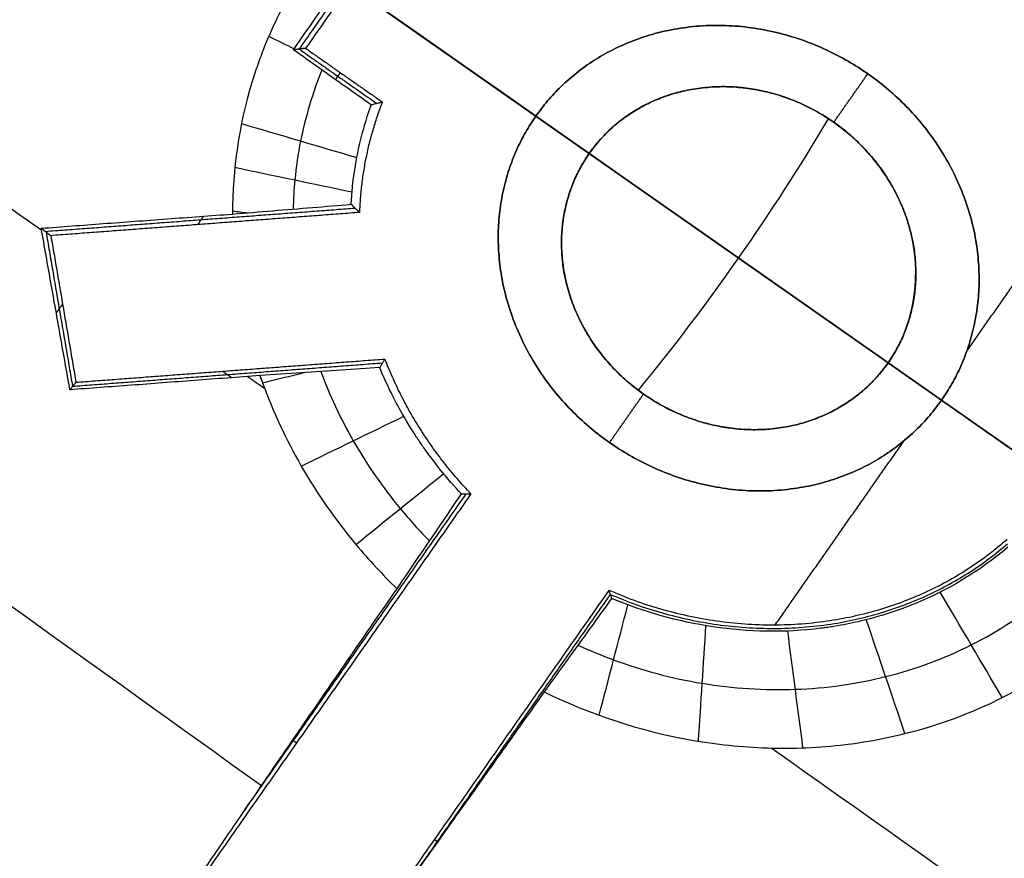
# Model space of a CAD drawing. Header units: millimetres. Extents: x -1437 to 1444, y -1373 to 1332.
# Tile 137 of 256: x -557.54 to -551.38, y -220.73 to -215.48. Entities that reach past the tile are written whole.
import ezdxf

# ---------------------------------------------------------------- set-up
doc = ezdxf.new("R2010")
doc.units = ezdxf.units.MM
doc.layers.add('Default', color=7, linetype='Continuous', true_color=0x000000)

msp = doc.modelspace()

# ---------------------------------------------------------------- linework, layer by layer
at = {"layer": 'Default'}
msp.add_line((-1350.1843, 341.1899, -191.3856), (-367.2019, -347.1018, -191.3856), dxfattribs=at)
for points, knots in [([(-571.1255, 407.7332, -394.5116), (-554.7054, 396.2357, -394.5116), (-538.7639, 384.2229, -393.8327), (-507.8463, 359.1556, -391.1288), (-492.8701, 346.1011, -389.1036), (-478.1619, 332.2967, -386.3813), (-477.9397, 332.0879, -386.34), (-477.4917, 331.6664, -386.2563), (-476.8201, 331.0339, -386.1304), (-475.2562, 329.556, -385.8334), (-472.1408, 326.5916, -385.2268), (-469.4921, 324.036, -384.6851), (-464.2234, 318.9054, -383.5728), (-460.7494, 315.4588, -382.793), (-450.4435, 305.0394, -380.3394), (-443.7276, 297.987, -378.5518), (-424.0515, 276.5013, -372.7455), (-411.5623, 261.7398, -368.2823), (-399.6333, 246.387, -363.2322), (-399.5441, 246.2721, -363.1944), (-399.3625, 246.0382, -363.1174), (-399.0904, 245.6872, -363.0017), (-398.4562, 244.8676, -362.7311), (-397.1914, 243.2266, -362.1874), (-394.6761, 239.9364, -361.0894), (-392.5447, 237.1022, -360.1304), (-388.3148, 231.415, -358.1888), (-385.5388, 227.5983, -356.863), (-377.3436, 216.0708, -352.7941), (-372.0573, 208.2826, -349.9592), (-366.912, 200.3244, -346.987), (-366.8684, 200.2569, -346.9618), (-366.7849, 200.1278, -346.9135), (-366.6598, 199.9341, -346.8411), (-366.3682, 199.4819, -346.6721), (-365.7863, 198.5775, -346.3335), (-364.6273, 196.7675, -345.6542), (-362.3292, 193.1433, -344.2876), (-360.3934, 190.0297, -343.1026), (-356.5676, 183.7923, -340.7147), (-354.0778, 179.6209, -339.0991), (-346.7922, 167.0647, -334.1844), (-342.1802, 158.6383, -330.8174), (-337.783, 150.0843, -327.3431), (-337.7463, 150.0128, -327.3141), (-337.6755, 149.8751, -327.2581), (-337.5694, 149.6684, -327.1742), (-337.3221, 149.1858, -326.978), (-336.8285, 148.2197, -326.585), (-335.8453, 146.2834, -325.7963), (-333.8946, 142.3944, -324.2078), (-332.2499, 139.0328, -322.8276), (-328.9973, 132.2717, -320.0432), (-326.348, 126.5742, -317.6827), (-323.5194, 120.2179, -315.0349), (-322.755, 118.477, -314.3086), (-322.2469, 117.3148, -313.8235), (-321.9976, 116.7418, -313.5843), (-320.7523, 113.8671, -312.3833), (-319.7753, 111.5702, -311.422), (-316.9027, 104.6881, -308.5368), (-314.1465, 97.8232, -305.649), (-311.1353, 89.8431, -302.2786), (-309.8887, 86.4291, -300.8342), (-309.3754, 85.0075, -300.2324), (-309.2715, 84.7188, -300.1102), (-309.0753, 84.1725, -299.8788), (-308.7818, 83.3527, -299.5317), (-308.4903, 82.5319, -299.184), (-306.7493, 77.6027, -297.0954), (-305.2596, 73.1912, -295.2231), (-300.9658, 59.8647, -289.5647), (-298.3369, 50.8572, -285.7371), (-295.9082, 41.5785, -281.8122), (-295.8724, 41.4415, -281.7542), (-295.7994, 41.1618, -281.6359), (-295.6902, 40.7422, -281.4585), (-295.4367, 39.7635, -281.0447), (-294.9352, 37.8067, -280.2176), (-293.9543, 33.8958, -278.5662), (-293.1514, 30.5483, -277.1553), (-291.5962, 23.8594, -274.3404), (-289.6574, 14.9574, -270.605), (-287.7798, 4.9793, -266.4489), (-286.7484, -1.1044, -263.929), (-286.4766, -2.7624, -263.2435), (-286.3423, -3.5913, -262.901), (-286.2982, -3.8653, -262.7877), (-286.2085, -4.4253, -262.5565), (-285.807, -6.9462, -261.5158), (-285.4256, -9.4754, -260.4746), (-284.4561, -16.2404, -257.6978), (-283.8731, -20.7774, -255.8464), (-283.0943, -27.624, -253.073), (-282.8506, -29.913, -252.1492), (-282.509, -33.357, -250.7649), (-282.3988, -34.5111, -250.302), (-282.1884, -36.7992, -249.3861), (-282.0874, -37.942, -248.9296), (-281.2163, -48.2156, -244.835), (-280.7112, -57.265, -241.292), (-280.4718, -66.2997, -237.8274), (-280.4701, -66.3644, -237.8026), (-280.4666, -66.4992, -237.7509), (-280.4614, -66.7014, -237.6735), (-280.4495, -67.1731, -237.4927), (-280.4271, -68.1165, -237.1317), (-280.3874, -70.0033, -236.4109), (-280.3286, -73.7769, -234.9748), (-280.3134, -77.0113, -233.7538), (-280.3302, -83.4802, -231.3255), (-280.4041, -87.7927, -229.725), (-280.814, -100.7298, -224.9845), (-281.338, -109.354, -221.9053), (-282.1184, -118.0445, -218.9004), (-282.1239, -118.1062, -218.879), (-282.1356, -118.2353, -218.8344), (-282.1531, -118.429, -218.7675), (-282.1942, -118.8808, -218.6115), (-282.2777, -119.7842, -218.3), (-282.4493, -121.5901, -217.6793), (-282.8109, -125.1982, -216.4465), (-283.1525, -128.2844, -215.4049), (-283.8779, -134.4483, -213.3425), (-284.4176, -138.5461, -211.9952), (-286.2049, -150.8043, -208.0401), (-287.6206, -158.9296, -205.5199), (-289.2837, -167.1312, -203.0861), (-289.3087, -167.254, -203.0497), (-289.3594, -167.5029, -202.976), (-289.4356, -167.8763, -202.8654), (-289.6145, -168.7473, -202.608), (-289.9767, -170.4886, -202.0957), (-290.7188, -173.968, -201.0807), (-291.3851, -176.9449, -200.2276), (-292.7578, -182.8913, -198.5441), (-293.7265, -186.8457, -197.4521), (-296.7922, -198.6779, -194.2701), (-299.0488, -206.5247, -192.2741), (-306.4493, -229.9298, -186.6846), (-312.224, -245.3531, -183.49), (-319.2259, -261.51, -180.7283), (-319.6432, -262.4646, -180.5673), (-320.4811, -264.3651, -180.2512), (-321.7467, -267.2113, -179.7845), (-324.7608, -273.8205, -178.7472), (-327.4485, -279.4298, -177.9472), (-332.9612, -290.5722, -176.4671), (-336.8195, -297.8989, -175.6402), (-348.9323, -319.5571, -173.6484), (-357.7248, -333.5672, -172.9722), (-367.2019, -347.1018, -172.9722)], [-580.887092, -580.887092, -580.887092, -580.887092, -544.581648, -544.581648, -508.276205, -508.276205, -507.708933, -507.708933, -507.14166, -506.007115, -503.738025, -499.199844, -499.199844, -490.123484, -490.123484, -471.970762, -471.970762, -435.665319, -435.665319, -435.381682, -435.381682, -435.098046, -434.530774, -433.396229, -431.127138, -426.588958, -426.588958, -417.512597, -417.512597, -399.359876, -399.359876, -399.218057, -399.218057, -399.076239, -398.792603, -398.22533, -397.090785, -394.821695, -390.283515, -390.283515, -381.207154, -381.207154, -363.054432, -363.054432, -362.912614, -362.912614, -362.770796, -362.48716, -361.919887, -360.785342, -358.516252, -353.978071, -353.978071, -344.901711, -342.63262, -341.498075, -341.498075, -340.36353, -340.36353, -335.82535, -335.82535, -326.748989, -322.210809, -319.941718, -319.941718, -319.374446, -319.374446, -318.807173, -317.672628, -317.672628, -308.596267, -308.596267, -290.443546, -290.443546, -290.15991, -290.15991, -289.876273, -289.309001, -288.174456, -285.905365, -281.367185, -281.367185, -272.290824, -263.214463, -260.945373, -259.810828, -259.810828, -259.243556, -259.243556, -258.676283, -254.138103, -254.138103, -245.061742, -245.061742, -240.523561, -240.523561, -238.254471, -238.254471, -235.985381, -235.985381, -217.832659, -217.832659, -217.690841, -217.690841, -217.549023, -217.265387, -216.698114, -215.563569, -213.294479, -208.756299, -208.756299, -199.679938, -199.679938, -181.527216, -181.527216, -181.385398, -181.385398, -181.24358, -180.959944, -180.392671, -179.258126, -176.989036, -172.450855, -172.450855, -163.374495, -163.374495, -145.221773, -145.221773, -144.938137, -144.938137, -144.6545, -144.087228, -142.952683, -140.683593, -136.145412, -136.145412, -127.069051, -127.069051, -108.91633, -108.91633, -72.610886, -72.610886, -70.341796, -70.341796, -68.072706, -63.534526, -54.458165, -54.458165, -36.305443, -36.305443, 0, 0, 0, 0]), ([(-571.8896, 406.6419, -393.9577), (-538.1158, 382.9933, -393.9577), (-506.5022, 357.2552, -391.064), (-477.1297, 329.4705, -385.4815), (-477.0698, 329.4138, -385.4701), (-476.9526, 329.3028, -385.4478), (-476.7768, 329.1364, -385.4143), (-476.3669, 328.748, -385.3359), (-475.5481, 327.9706, -385.1782), (-473.9146, 326.4142, -384.8593), (-470.6634, 323.2938, -384.208), (-464.2248, 317.0235, -382.8514), (-458.8156, 311.5986, -381.5972), (-448.1441, 300.682, -378.9705), (-441.2254, 293.3153, -377.0619), (-421.0601, 270.9504, -370.8915), (-408.4045, 255.688, -366.1857), (-396.4985, 240.0175, -360.9407), (-396.4492, 239.9526, -360.9189), (-396.3536, 239.8267, -360.8768), (-396.2103, 239.6379, -360.8135), (-395.8761, 239.1971, -360.6657), (-395.2091, 238.3153, -360.3695), (-393.8799, 236.5504, -359.7744), (-391.241, 233.0153, -358.5739), (-389.0125, 229.9762, -357.5275), (-384.6002, 223.886, -355.4118), (-381.7181, 219.8098, -353.9712), (-373.2504, 207.5335, -349.5635), (-367.8432, 199.2853, -346.5109), (-352.3353, 174.3487, -337.0496), (-342.945, 157.466, -330.3329), (-334.447, 140.198, -323.2723), (-334.3792, 140.0601, -323.2159), (-334.2457, 139.7883, -323.1047), (-334.0457, 139.3806, -322.9379), (-333.5802, 138.4289, -322.5483), (-332.6545, 136.5247, -321.7678), (-330.8242, 132.7125, -320.2015), (-329.2914, 129.4384, -318.8504), (-326.2741, 122.8817, -316.1375), (-324.3267, 118.4993, -314.3147), (-318.6782, 105.3182, -308.8106), (-315.1705, 96.4859, -305.0937), (-305.4238, 69.8565, -293.8506), (-299.9621, 51.9273, -286.2336), (-295.5, 33.6787, -278.5529), (-295.4666, 33.542, -278.4954), (-295.3988, 33.2638, -278.3783), (-295.2973, 32.8464, -278.2027), (-295.0619, 31.8729, -277.7931), (-294.5966, 29.9261, -276.9744), (-293.6875, 26.0343, -275.3393), (-292.9456, 22.7014, -273.9419), (-291.5111, 16.0395, -271.1534), (-290.6207, 11.6033, -269.3027), (-288.1462, -1.6908, -263.7809), (-286.759, -10.5341, -260.1404), (-283.3742, -37.0128, -249.3812), (-282.154, -54.5968, -242.4261), (-281.9365, -72.2718, -235.7262), (-281.9349, -72.4025, -235.6767), (-281.9319, -72.6702, -235.5753), (-281.9275, -73.0716, -235.4232), (-281.9184, -74.008, -235.069), (-281.9052, -75.8794, -234.3625), (-281.8986, -79.6167, -232.9574), (-281.9268, -82.811, -231.7667), (-282.0278, -89.1875, -229.4039), (-282.1548, -93.4223, -227.8537), (-282.7131, -106.0799, -223.2814), (-283.3214, -114.4557, -220.338), (-285.8395, -139.406, -211.8479), (-288.4419, -155.8038, -206.6424), (-291.9552, -172.1203, -201.9094), (-291.9815, -172.2419, -201.8742), (-292.0351, -172.49, -201.8023), (-292.1157, -172.862, -201.6946), (-292.3048, -173.7297, -201.444), (-292.6873, -175.4636, -200.9454), (-293.469, -178.9256, -199.9588), (-294.1678, -181.8831, -199.1311), (-295.6037, -187.7846, -197.5002), (-296.6118, -191.7014, -196.4455), (-299.7872, -203.3999, -193.3805), (-302.1056, -211.13, -191.4698), (-309.6527, -234.1218, -186.1477), (-315.4729, -249.1856, -183.1473), (-322.107, -264.1194, -180.7003), (-322.1566, -264.2311, -180.682), (-322.2579, -264.4585, -180.6449), (-322.4098, -264.7994, -180.5893), (-322.7651, -265.5945, -180.4603), (-323.4791, -267.1823, -180.2054), (-324.9203, -270.349, -179.7075), (-326.1783, -273.048, -179.3014), (-328.7244, -278.4256, -178.5168), (-330.4619, -281.9836, -178.0305), (-335.7941, -292.5768, -176.6826), (-339.5083, -299.5313, -175.9321), (-351.1238, -320.0755, -174.1292), (-359.4973, -333.3465, -173.526), (-368.4949, -346.1964, -173.526)], [-579.397459, -579.397459, -579.397459, -579.397459, -506.972776, -506.972776, -506.831322, -506.831322, -506.689867, -506.406958, -505.841141, -504.709505, -502.446234, -497.919691, -488.866606, -488.866606, -470.760435, -470.760435, -434.548094, -434.548094, -434.406639, -434.406639, -434.265185, -433.982276, -433.416458, -432.284823, -430.021551, -425.495009, -425.495009, -416.441923, -416.441923, -398.335753, -398.335753, -362.123412, -362.123412, -361.840503, -361.840503, -361.557594, -360.991776, -359.86014, -357.596869, -353.070326, -353.070326, -344.017241, -344.017241, -325.91107, -325.91107, -289.698729, -289.698729, -289.41582, -289.41582, -289.132911, -288.567094, -287.435458, -285.172187, -280.645644, -280.645644, -271.592559, -271.592559, -253.486388, -253.486388, -217.274047, -217.274047, -216.991138, -216.991138, -216.708229, -216.142411, -215.010776, -212.747504, -208.220962, -208.220962, -199.167876, -199.167876, -181.061706, -181.061706, -144.849365, -144.849365, -144.566456, -144.566456, -144.283547, -143.717729, -142.586093, -140.322822, -135.796279, -135.796279, -126.743194, -126.743194, -108.637023, -108.637023, -72.424682, -72.424682, -72.141773, -72.141773, -71.858864, -71.293047, -70.161411, -67.89814, -63.371597, -63.371597, -54.318512, -54.318512, -36.212341, -36.212341, 0, 0, 0, 0]), ([(-367.2019, -347.1018, -172.9722), (-390.3956, -330.8613, -195.6653), (-461.2553, -281.2449, -258.1544), (-624.2709, -167.1001, -361.365), (-768.9098, -65.8229, -394.5116), (-858.6931, -2.9559, -394.5116)], [2.41548, 2.41548, 2.41548, 2.41548, 70.396144, 198.636056, 404.995527, 404.995527, 404.995527, 404.995527]), ([(-368.4949, -346.1964, -173.526), (-391.3791, -330.1727, -195.8486), (-461.8903, -280.8002, -257.9317), (-624.4212, -166.9949, -360.8343), (-768.9662, -65.7834, -393.9577), (-858.6931, -2.9559, -393.9577)], [2.408267, 2.408267, 2.408267, 2.408267, 69.367076, 197.537893, 403.786179, 403.786179, 403.786179, 403.786179]), ([(-556.2787, -204.2926, -162.5678), (-555.8156, -204.577, -162.6024), (-554.8911, -205.1609, -162.6697), (-553.5048, -206.0863, -162.765), (-552.1257, -207.0602, -162.8538), (-550.7793, -208.068, -162.9346), (-549.5111, -209.0742, -163.0047), (-548.3472, -210.0528, -163.0637), (-547.3011, -210.9841, -163.1117), (-546.3736, -211.8573, -163.15), (-545.5573, -212.669, -163.1799), (-544.8397, -213.4219, -163.203), (-544.205, -214.1241, -163.2205), (-543.6349, -214.7894, -163.2337), (-543.1108, -215.4356, -163.2434), (-542.6181, -216.0798, -163.25), (-542.1842, -216.6856, -163.2535), (-541.9185, -217.0818, -163.2542), (-541.805, -217.2567, -163.2542)], [0.130697, 0.130697, 0.130697, 0.130697, 1.20398, 2.287327, 3.410457, 4.518642, 5.582165, 6.5758, 7.486095, 8.310358, 9.052769, 9.720728, 10.325718, 10.883385, 11.411998, 11.928452, 12.442144, 12.840232, 12.840232, 12.840232, 12.840232]), ([(-543.0944, -218.1503, -162.5949), (-543.1233, -218.1019, -162.5903), (-543.2785, -217.8446, -162.566), (-543.5715, -217.3824, -162.5213), (-543.9884, -216.7689, -162.4598), (-544.4292, -216.1585, -162.3966), (-544.9009, -215.5402, -162.3306), (-545.4166, -214.8977, -162.26), (-545.9936, -214.2136, -162.1827), (-546.6491, -213.4736, -162.0965), (-547.3983, -212.6688, -161.9998), (-548.2532, -211.7953, -161.8915), (-549.2216, -210.8553, -161.7709), (-550.3035, -209.8583, -161.6385), (-551.4872, -208.8235, -161.4959), (-552.7487, -207.7772, -161.3462), (-554.0453, -206.7562, -161.1945), (-555.3533, -205.7769, -161.0435), (-556.2283, -205.153, -160.9437), (-556.6673, -204.8476, -160.8939)], [0, 0, 0, 0, 0.108432, 0.577428, 1.046855, 1.518807, 2.001869, 2.511483, 3.064341, 3.674743, 4.35318, 5.106417, 5.938272, 6.846286, 7.818166, 8.83086, 9.85721, 10.847205, 11.828004, 11.828004, 11.828004, 11.828004]), ([(-541.8282, -217.3461, -165.0477), (-542.0173, -217.0931, -165.0477), (-542.4397, -216.554, -165.0452), (-543.1175, -215.7608, -165.0333), (-543.8555, -214.9628, -165.0121), (-544.6113, -214.1967, -164.9833), (-545.3845, -213.4573, -164.9472), (-546.1735, -212.7414, -164.9043), (-546.9765, -212.0474, -164.8548), (-547.7923, -211.374, -164.7989), (-548.6237, -210.7167, -164.7366), (-549.4858, -210.0637, -164.6663), (-550.4072, -209.3926, -164.5858), (-551.4241, -208.6812, -164.4912), (-552.5421, -207.9325, -164.3803), (-553.671, -207.2108, -164.2608), (-554.4231, -206.7509, -164.1764), (-554.7696, -206.5432, -164.1365)], [3.329329, 3.329329, 3.329329, 3.329329, 3.960576, 4.704382, 5.441563, 6.177771, 6.913975, 7.65011, 8.386977, 9.123641, 9.860148, 10.60827, 11.397457, 12.264098, 13.23376, 14.253221, 15.118064, 15.118064, 15.118064, 15.118064]), ([(-545.7697, -216.4429, -163.5414), (-545.8307, -216.0876, -163.7392), (-545.9265, -215.6859, -163.9037), (-546.2335, -214.8092, -164.1657), (-546.4432, -214.3397, -164.2628), (-546.7637, -213.7984, -164.3335), (-546.7977, -213.7426, -164.3403), (-546.8701, -213.6272, -164.3534), (-546.9072, -213.5697, -164.3594), (-547.0213, -213.3977, -164.376), (-547.1011, -213.2839, -164.385), (-547.3515, -212.9456, -164.4059), (-547.5334, -212.7244, -164.4116), (-548.1238, -212.0807, -164.4042), (-548.5426, -211.7148, -164.3667), (-549.0757, -211.3269, -164.2788), (-549.1849, -211.2515, -164.2588), (-549.3983, -211.111, -164.2151), (-549.5041, -211.0449, -164.1913), (-549.8176, -210.858, -164.1137), (-550.0215, -210.7488, -164.054), (-550.6112, -210.4606, -163.8509), (-550.9745, -210.3209, -163.6833), (-551.3375, -210.203, -163.4588), (-551.3737, -210.1915, -163.4356), (-551.4484, -210.1685, -163.3861), (-551.4851, -210.1574, -163.3609), (-551.5935, -210.1256, -163.284), (-551.6633, -210.1061, -163.2309), (-551.865, -210.0527, -163.0664), (-551.9893, -210.0233, -162.9496), (-552.1312, -209.9926, -162.7946), (-552.1557, -209.9875, -162.767), (-552.2064, -209.977, -162.7074), (-552.2806, -209.9621, -162.6171), (-552.3487, -209.9494, -162.524), (-552.4767, -209.9264, -162.3341), (-552.5511, -209.9144, -162.2025), (-552.6144, -209.9046, -162.066)], [-6.843962, -6.843962, -6.843962, -6.843962, -5.988467, -5.988467, -5.132971, -5.132971, -5.026034, -5.026034, -4.919098, -4.919098, -4.705224, -4.705224, -4.277476, -4.277476, -3.421981, -3.421981, -3.208107, -3.208107, -2.994233, -2.994233, -2.566486, -2.566486, -1.71099, -1.71099, -1.604054, -1.604054, -1.497117, -1.497117, -1.283243, -1.283243, -0.855495, -0.855495, -0.748558, -0.748558, -0.641621, -0.427748, -0.427748, 0, 0, 0, 0]), ([(-555.7168, -215.1022, -156.8203), (-555.799, -215.2196, -156.8203), (-555.9078, -215.4051, -156.8379), (-556.0088, -215.6374, -156.8886), (-556.0465, -215.7403, -156.9168), (-556.0703, -215.8096, -156.937), (-556.0825, -215.8474, -156.9487), (-556.171, -216.1414, -157.0445), (-556.2117, -216.4134, -157.1657), (-556.2121, -216.6966, -157.3186)], [0, 0, 0, 0, 0.296835, 0.445253, 0.519462, 0.519462, 0.59367, 0.59367, 1.187341, 1.187341, 1.187341, 1.187341]), ([(-555.653, -215.7955, -156.6769), (-555.7105, -215.9379, -156.7093), (-555.7807, -216.1737, -156.7816), (-555.8228, -216.4633, -156.9012), (-555.8313, -216.6048, -156.9674), (-555.8328, -216.6654, -156.9971)], [0.0679286, 0.0679286, 0.0679286, 0.0679286, 0.125, 0.15625, 0.1798195, 0.1798195, 0.1798195, 0.1798195]), ([(-552.4505, -216.1226, -157.873), (-552.5833, -216.0297, -157.794), (-552.7272, -215.9655, -157.7127), (-552.9605, -215.9119, -157.5891), (-553.0325, -215.9027, -157.5522), (-553.1807, -215.8978, -157.4793), (-553.2543, -215.9027, -157.4447), (-553.3642, -215.921, -157.396), (-553.3965, -215.928, -157.3821), (-553.4631, -215.9458, -157.3545), (-553.4955, -215.9563, -157.3416), (-553.5905, -215.9922, -157.3054), (-553.6507, -216.0223, -157.2848), (-553.7649, -216.0947, -157.2511), (-553.8128, -216.1322, -157.2395), (-553.9037, -216.2187, -157.2232), (-553.9445, -216.2661, -157.2191), (-554.053, -216.4211, -157.2191), (-554.1033, -216.5362, -157.2356), (-554.1449, -216.7262, -157.2841), (-554.1532, -216.7958, -157.3054), (-554.1549, -216.9312, -157.3536), (-554.1489, -216.9998, -157.3812), (-554.1295, -217.1041, -157.4276), (-554.1206, -217.1419, -157.4452), (-554.1, -217.2128, -157.4798), (-554.088, -217.2477, -157.4976), (-554.0465, -217.3509, -157.5523), (-554.0117, -217.4176, -157.5905), (-553.9278, -217.547, -157.6701), (-553.8773, -217.6111, -157.7125), (-553.7677, -217.7245, -157.7935), (-553.7071, -217.776, -157.8335), (-553.6408, -217.8225, -157.873)], [-2.370749, -2.370749, -2.370749, -2.370749, -2.074405, -2.074405, -1.926233, -1.926233, -1.778062, -1.778062, -1.703976, -1.703976, -1.62989, -1.62989, -1.481718, -1.481718, -1.333546, -1.333546, -1.185374, -1.185374, -0.889031, -0.889031, -0.740859, -0.740859, -0.592687, -0.592687, -0.518601, -0.518601, -0.444515, -0.444515, -0.296344, -0.296344, -0.148172, -0.148172, 0, 0, 0, 0]), ([(-553.673, -217.7991, -157.8535), (-553.4548, -217.5332, -157.8019), (-553.0351, -216.98, -157.7495), (-552.6588, -216.3963, -157.8019), (-552.4835, -216.1003, -157.8535)], [0.031274, 0.031274, 0.031274, 0.031274, 0.737102, 1.44293, 1.44293, 1.44293, 1.44293]), ([(-553.6408, -217.8225, -157.873), (-553.5718, -217.8707, -157.914), (-553.501, -217.91, -157.9515), (-553.3959, -217.9566, -158.0025), (-553.361, -217.9702, -158.0187), (-553.292, -217.9936, -158.0491), (-553.2611, -218.0026, -158.0622), (-553.078, -218.0474, -158.1361), (-552.9293, -218.0538, -158.1845), (-552.5188, -217.9964, -158.2954), (-552.2666, -217.8498, -158.3324), (-551.9549, -217.4046, -158.3324), (-551.9029, -217.1192, -158.2959), (-551.9755, -216.7792, -158.2029), (-551.9968, -216.7111, -158.1815), (-552.0392, -216.6108, -158.1454), (-552.0551, -216.5778, -158.1327), (-552.0902, -216.5126, -158.1059), (-552.1113, -216.4778, -158.0905), (-552.2069, -216.3346, -158.0231), (-552.3126, -216.2192, -157.9551), (-552.4505, -216.1226, -157.873)], [-2.32533, -2.32533, -2.32533, -2.32533, -2.179997, -2.179997, -2.107331, -2.107331, -2.034664, -2.034664, -1.743998, -1.743998, -1.162665, -1.162665, -0.581333, -0.581333, -0.435999, -0.435999, -0.363333, -0.363333, -0.290666, -0.290666, 0, 0, 0, 0]), ([(-554.7799, -218.4475, -157.8028), (-554.821, -218.4036, -157.7693), (-554.8672, -218.3513, -157.7298), (-554.9414, -218.2585, -157.6614), (-554.9669, -218.2251, -157.6371), (-555.0059, -218.1713, -157.5983), (-555.0256, -218.1434, -157.5783), (-555.0488, -218.1092, -157.5541), (-555.0587, -218.0942, -157.5434), (-555.0654, -218.0841, -157.5363), (-555.0672, -218.0813, -157.5344), (-555.1492, -217.9545, -157.4453), (-555.1995, -217.8565, -157.3801), (-555.2673, -217.7149, -157.2867), (-555.2849, -217.6711, -157.2586), (-555.291, -217.6562, -157.2491)], [0, 0, 0, 0, 0.1702417, 0.1702417, 0.2553626, 0.2553626, 0.297923, 0.3192032, 0.3298434, 0.3298434, 0.3404835, 0.3404835, 0.5107252, 0.5107252, 0.6809669, 0.6809669, 0.6809669, 0.6809669]), ([(-565.6781, -217.7163, -160.8939), (-565.1242, -218.1066, -160.957), (-564.0667, -218.829, -161.0759), (-562.5099, -219.8299, -161.2466), (-561.0142, -220.737, -161.407), (-559.5181, -221.5906, -161.5639), (-558.0247, -222.3872, -161.7168), (-556.5823, -223.1022, -161.861), (-555.2381, -223.7188, -161.9923), (-554.0079, -224.2385, -162.1097), (-552.8961, -224.6689, -162.2134), (-551.9001, -225.0204, -162.3043), (-551.0081, -225.3055, -162.3839), (-550.1964, -225.5384, -162.4549), (-549.435, -225.7319, -162.5201), (-548.8866, -225.8522, -162.566), (-548.589, -225.9106, -162.5905), (-548.5354, -225.9209, -162.5949)], [0, 0, 0, 0, 1.242741, 2.348493, 3.395351, 4.454451, 5.514702, 6.512121, 7.425935, 8.252143, 8.992431, 9.648879, 10.229917, 10.754221, 11.245477, 11.723365, 11.828336, 11.828336, 11.828336, 11.828336]), ([(-556.0399, -217.7067, -157.9601), (-556.0347, -217.7216, -157.9708), (-555.9667, -217.9132, -158.1088), (-555.7979, -218.2782, -158.3856), (-555.5012, -218.707, -158.7315), (-555.2737, -218.952, -158.9344), (-555.1823, -219.0406, -159.0082)], [-1.189287, -1.189287, -1.189287, -1.189287, -1.151975, -0.710836, -0.269697, 0, 0, 0, 0]), ([(-555.6597, -217.681, -157.6009), (-555.6049, -217.8282, -157.7017), (-555.4664, -218.1246, -157.9147), (-555.225, -218.4754, -158.1848), (-555.0438, -218.676, -158.345), (-554.9794, -218.7414, -158.3977)], [0.3147622, 0.3147622, 0.3147622, 0.3147622, 0.375, 0.4375, 0.4693335, 0.4693335, 0.4693335, 0.4693335]), ([(-548.9341, -227.4381, -163.2542), (-549.1403, -227.3906, -163.2542), (-549.6186, -227.2726, -163.2535), (-550.3796, -227.0589, -163.2497), (-551.2459, -226.7841, -163.2419), (-552.1889, -226.4507, -163.2293), (-553.2323, -226.0432, -163.2106), (-554.3866, -225.5479, -163.184), (-555.6528, -224.9544, -163.1478), (-557.025, -224.2551, -163.1004), (-558.4857, -223.4492, -163.0406), (-559.9864, -222.5566, -162.9691), (-561.479, -221.6053, -162.8876), (-562.9612, -220.599, -162.7964), (-564.4937, -219.4935, -162.6911), (-565.5274, -218.6994, -162.6117), (-566.0667, -218.2713, -162.5678)], [0.819002, 0.819002, 0.819002, 0.819002, 1.223022, 1.760617, 2.334376, 2.970221, 3.68859, 4.498707, 5.402848, 6.40286, 7.494362, 8.654622, 9.813624, 10.959228, 12.169282, 13.529246, 13.529246, 13.529246, 13.529246]), ([(-551.3615, -218.7796, -158.8321), (-551.5446, -218.9364, -158.8241), (-551.7444, -219.0525, -158.8102), (-552.0439, -219.1753, -158.7807), (-552.1438, -219.2077, -158.7695), (-552.2914, -219.2454, -158.7503), (-552.3647, -219.2616, -158.7402), (-552.4488, -219.276, -158.7275), (-552.4845, -219.2813, -158.7218), (-552.5083, -219.2846, -158.718), (-552.5178, -219.2859, -158.7165), (-552.9832, -219.3442, -158.6393), (-553.4407, -219.2686, -158.5187), (-553.8404, -219.1011, -158.3525)], [-1.737294, -1.737294, -1.737294, -1.737294, -1.302971, -1.302971, -1.085809, -1.085809, -0.977228, -0.922938, -0.895792, -0.895792, -0.868647, -0.868647, 0, 0, 0, 0]), ([(-563.4352, -218.9199, -164.1365), (-563.2718, -219.0526, -164.1573), (-562.7822, -219.4462, -164.2184), (-561.9835, -220.0699, -164.3121), (-561.0534, -220.7696, -164.4129), (-560.1678, -221.4122, -164.5018), (-559.3015, -222.019, -164.5824), (-558.4333, -222.6055, -164.6569), (-557.5532, -223.1777, -164.7261), (-556.6589, -223.7337, -164.7891), (-555.7512, -224.2719, -164.8459), (-554.8295, -224.791, -164.8963), (-553.8923, -225.29, -164.9403), (-552.9347, -225.7684, -164.9776), (-551.9462, -226.2274, -165.0081), (-550.9102, -226.6685, -165.0314), (-549.879, -227.0593, -165.0448), (-549.1826, -227.2878, -165.0477), (-548.8579, -227.3857, -165.0477)], [1.751126, 1.751126, 1.751126, 1.751126, 2.201919, 3.094929, 3.913266, 4.677665, 5.41601, 6.150642, 6.887726, 7.624044, 8.358985, 9.09364, 9.827503, 10.562267, 11.305058, 12.067564, 12.86151, 13.539329, 13.539329, 13.539329, 13.539329]), ([(-554.0509, -219.3926, -158.9483), (-553.9781, -219.4261, -158.9789), (-553.7288, -219.5294, -159.0759), (-553.2798, -219.6503, -159.2077), (-552.6863, -219.6893, -159.3173), (-552.1222, -219.6091, -159.3775), (-551.5843, -219.4133, -159.4079), (-551.226, -219.1785, -159.4161), (-551.0537, -219.0259, -159.4185), (-551.0312, -219.0051, -159.4188)], [0.5984185, 0.5984185, 0.5984185, 0.5984185, 0.625, 0.6875, 0.75, 0.8125, 0.875, 0.9375, 0.9470781, 0.9470781, 0.9470781, 0.9470781]), ([(-554.2625, -219.6856, -159.5539), (-553.9719, -219.8274, -159.6768), (-553.6651, -219.929, -159.7688), (-553.1868, -220.0137, -159.8684), (-553.0264, -220.0308, -159.8953), (-552.7847, -220.0385, -159.9277), (-552.7039, -220.0381, -159.9372), (-552.5421, -220.0311, -159.954), (-552.4587, -220.0243, -159.9614), (-552.0644, -219.9772, -159.992), (-551.7589, -219.8918, -160.0005), (-551.1833, -219.6224, -160.0062), (-550.926, -219.4463, -160.0041), (-550.703, -219.2293, -160.0027)], [0, 0, 0, 0, 0.623574, 0.623574, 0.935361, 0.935361, 1.091254, 1.091254, 1.247148, 1.247148, 1.870721, 1.870721, 2.494295, 2.494295, 2.494295, 2.494295]), ([(-551.0549, -223.9909, -163.5414), (-551.4094, -224.055, -163.7391), (-551.8189, -224.1023, -163.9033), (-552.5158, -224.1109, -164.1001), (-552.7599, -224.1033, -164.1571), (-553.1423, -224.0714, -164.2299), (-553.2724, -224.0574, -164.252), (-553.4714, -224.0306, -164.282), (-553.5383, -224.0208, -164.2914), (-553.6734, -223.9991, -164.3093), (-553.744, -223.9868, -164.318), (-554.3405, -223.8749, -164.3862), (-554.8843, -223.7164, -164.4141), (-555.6889, -223.3827, -164.4067), (-555.9454, -223.2598, -164.3961), (-556.3115, -223.0618, -164.3679), (-556.4304, -222.9936, -164.3565), (-556.6619, -222.8533, -164.3295), (-556.773, -222.7822, -164.3142), (-557.3277, -222.4085, -164.2251), (-557.7025, -222.0946, -164.1217), (-558.175, -221.639, -163.9185), (-558.3176, -221.4896, -163.8427), (-558.5117, -221.2724, -163.7171), (-558.573, -221.2011, -163.6732), (-558.6604, -221.0964, -163.6043), (-558.6887, -221.0618, -163.5809), (-558.7439, -220.9934, -163.5329), (-558.7719, -220.9581, -163.5074), (-558.8967, -220.7984, -163.3881), (-558.9856, -220.6767, -163.2855), (-559.1049, -220.5055, -163.1209), (-559.1423, -220.4503, -163.0643), (-559.195, -220.3705, -162.9767), (-559.2121, -220.3443, -162.9471), (-559.2451, -220.2931, -162.8869), (-559.262, -220.2666, -162.8545), (-559.3931, -220.0584, -162.5921), (-559.4782, -219.9075, -162.3389), (-559.5398, -219.7951, -162.066)], [0, 0, 0, 0, 0.855464, 0.855464, 1.283196, 1.283196, 1.497062, 1.497062, 1.603995, 1.603995, 1.710928, 1.710928, 2.566391, 2.566391, 2.994123, 2.994123, 3.207989, 3.207989, 3.421855, 3.421855, 4.277319, 4.277319, 4.705051, 4.705051, 4.918917, 4.918917, 5.02585, 5.02585, 5.132783, 5.132783, 5.560515, 5.560515, 5.774381, 5.774381, 5.881313, 5.881313, 5.988246, 5.988246, 6.84371, 6.84371, 6.84371, 6.84371])]:
    msp.add_open_spline(points, degree=3, knots=knots, dxfattribs=at)
for points, degree in [([(-841.8497, -542.2997, -333.6056), (-593.9828, -188.3092, -333.6056), (-346.116, 165.6813, -333.6056)], 2), ([(-841.136, -540.9322, -333.089), (-594.1465, -188.1947, -333.089), (-347.1571, 164.5428, -333.089)], 2), ([(-1431.5997, 141.8168, -209.0457), (-979.1524, -174.9902, -209.0457), (-526.7052, -491.7972, -209.0457)], 2), ([(-1430.125, 140.97, -209.5736), (-979.0658, -174.865, -209.5736), (-528.0066, -490.7001, -209.5736)], 2), ([(-600.6017, -524.3715, -237.5017), (-440.5261, -295.7598, -237.5017), (-280.4505, -67.1482, -237.5017)], 2), ([(-599.5536, -522.3505, -237.0366), (-440.7722, -295.5872, -237.0366), (-281.9909, -68.8238, -237.0366)], 2), ([(-555.3928, -203.0274, -163.2542), (-554.9363, -203.347, -163.2542), (-554.0251, -204.0045, -163.2542), (-552.6944, -205.0222, -163.2542), (-551.3115, -206.1465, -163.2542), (-549.9998, -207.2842, -163.2542), (-548.7726, -208.4187, -163.2542), (-547.6644, -209.5111, -163.2542), (-546.6828, -210.5412, -163.2542), (-545.8247, -211.499, -163.2542), (-545.0788, -212.3834, -163.2542), (-544.4323, -213.1968, -163.2542), (-543.8691, -213.9481, -163.2542), (-543.3706, -214.6535, -163.2542), (-542.9178, -215.3345, -163.2542), (-542.4947, -216.0139, -163.2542), (-542.0953, -216.7044, -163.2542), (-541.7224, -217.4065, -163.2542), (-541.492, -217.8862, -163.2542), (-541.3822, -218.129, -163.2542)], 3), ([(-553.7375, -204.3962, -165.0477), (-553.147, -204.8379, -165.0477), (-552.0492, -205.6939, -165.0477), (-550.636, -206.8762, -165.0477), (-549.4448, -207.9378, -165.0477), (-548.4132, -208.9109, -165.0477), (-547.4479, -209.8731, -165.0477), (-546.5048, -210.8703, -165.0477), (-545.5938, -211.8972, -165.0477), (-544.7207, -212.9526, -165.0477), (-543.8876, -214.0419, -165.0477), (-543.1034, -215.1647, -165.0477), (-542.3713, -216.3324, -165.0477), (-541.9121, -217.1726, -165.0477), (-541.6956, -217.6076, -165.0477)], 3), ([(-543.0956, -223.9397, -162.3397), (-551.5204, -218.0405, -157.3235), (-559.9452, -212.1414, -152.3073), (-568.37, -206.2423, -147.291)], 3), ([(-555.7934, -215.6648, -160.0187), (-555.5039, -215.2513, -160.0187), (-555.2143, -214.8378, -160.0187)], 2), ([(-555.2057, -214.8759, -163.3358), (-555.4802, -215.2679, -163.3358), (-555.7546, -215.6598, -163.3358)], 2), ([(-555.8313, -215.6696, -156.7847), (-555.797, -215.6204, -156.7658), (-555.7288, -215.5225, -156.7349), (-555.627, -215.3767, -156.7077), (-555.5606, -215.2817, -156.7017), (-555.5276, -215.2347, -156.7017)], 3), ([(-557.4055, -216.8002, -157.1833), (-558.1298, -216.2865, -156.749), (-558.8541, -215.7729, -156.3146), (-559.5784, -215.2592, -155.8803)], 3), ([(-555.4802, -215.2679, -163.3358), (-554.8973, -215.676, -163.3358), (-554.3145, -216.0841, -163.3358)], 2), ([(-555.9854, -215.5848, -156.8774), (-555.9323, -215.6107, -156.8456), (-555.8793, -215.6365, -156.8137), (-555.8263, -215.6624, -156.7819)], 3), ([(-555.7546, -215.6598, -163.3358), (-555.7929, -215.6647, -160.0602), (-555.8313, -215.6696, -156.7847)], 2), ([(-555.3436, -216.0139, -156.4904), (-555.3961, -215.9768, -156.522), (-555.5023, -215.9019, -156.5859), (-555.6649, -215.7871, -156.684), (-555.7755, -215.709, -156.7509), (-555.8313, -215.6696, -156.7847)], 3), ([(-555.7947, -215.6649, -159.9131), (-555.5517, -215.8351, -159.9131), (-555.3087, -216.0052, -159.9131)], 2), ([(-555.7546, -215.6598, -163.3358), (-555.5141, -215.8283, -163.3358), (-555.2735, -215.9967, -163.3358)], 2), ([(-555.5375, -215.8119, -163.3358), (-555.5528, -215.8337, -159.9807), (-555.568, -215.8555, -156.6256)], 2), ([(-552.4505, -216.1226, -162.8466), (-552.3443, -215.9709, -162.8466), (-552.238, -215.8191, -162.8466)], 2), ([(-552.238, -215.8191, -162.8466), (-552.238, -215.8191, -163.0912), (-552.238, -215.8191, -163.3358)], 2), ([(-555.2735, -215.9967, -163.3358), (-555.2813, -215.9986, -162.5784), (-555.2969, -216.0023, -161.0614), (-555.3203, -216.0081, -158.7796), (-555.3358, -216.012, -157.2542), (-555.3436, -216.0139, -156.4904)], 3), ([(-555.4697, -216.6356, -156.6982), (-555.4658, -216.5621, -156.6667), (-555.4507, -216.4176, -156.6093), (-555.408, -216.2097, -156.5407), (-555.367, -216.0779, -156.5054), (-555.3436, -216.0139, -156.4904)], 3), ([(-554.3145, -216.0841, -163.3358), (-554.3145, -216.0841, -163.0912), (-554.3145, -216.0841, -162.8466)], 2), ([(-554.3145, -216.0841, -162.8466), (-554.1475, -216.201, -162.8466), (-553.9806, -216.3179, -162.8466)], 2), ([(-556.1555, -216.1305, -157.0502), (-555.9151, -216.2014, -156.8953), (-555.6747, -216.2724, -156.7404), (-555.4343, -216.3433, -156.5855)], 3), ([(-552.4505, -216.1226, -157.873), (-552.4505, -216.1226, -160.3598), (-552.4505, -216.1226, -162.8466)], 2), ([(-552.1108, -217.6272, -158.3325), (-552.7341, -217.1907, -157.9614), (-553.3574, -216.7543, -157.5902), (-553.9807, -216.3178, -157.2191)], 3), ([(-553.9806, -216.3179, -157.2184), (-553.9806, -216.3179, -160.0325), (-553.9806, -216.3179, -162.8466)], 2), ([(-556.1971, -216.4042, -157.1702), (-555.9528, -216.4555, -157.0021), (-555.7085, -216.5068, -156.834), (-555.4642, -216.5581, -156.6658)], 3), ([(-551.6188, -217.5547, -163.3358), (-551.2149, -216.9778, -163.3358), (-550.8109, -216.4009, -163.3358)], 2), ([(-555.4426, -216.6611, -160.0249), (-556.4116, -216.7339, -160.0169), (-557.3805, -216.8068, -160.009)], 2), ([(-556.2121, -216.6966, -157.3186), (-556.1268, -216.6896, -157.2455), (-555.9583, -216.6757, -157.102), (-555.7108, -216.6553, -156.8948), (-555.5495, -216.6421, -156.7627), (-555.4697, -216.6356, -156.6982)], 3), ([(-555.4697, -216.6356, -156.6982), (-555.4637, -216.6413, -157.4388), (-555.4517, -216.6526, -158.9179), (-555.4336, -216.6696, -161.1304), (-555.4216, -216.6809, -162.6013), (-555.4155, -216.6865, -163.3358)], 3), ([(-557.4082, -216.7853, -157.1729), (-557.2806, -216.7758, -157.1811), (-557.0219, -216.7565, -157.2028), (-556.623, -216.7269, -157.2512), (-556.3502, -216.7068, -157.2943), (-556.2121, -216.6966, -157.3186)], 3), ([(-555.4155, -216.6865, -163.3358), (-556.3818, -216.7592, -163.3358), (-557.348, -216.8319, -163.3358)], 2), ([(-556.393, -216.7099, -157.2882), (-556.4115, -216.7364, -160.312), (-556.43, -216.7628, -163.3358)], 2), ([(-556.212, -216.6773, -157.3082), (-556.181, -216.6811, -157.2851), (-556.15, -216.685, -157.2621), (-556.119, -216.6889, -157.239)], 3), ([(-557.4082, -216.7853, -157.1729), (-557.3781, -216.8086, -160.2543), (-557.348, -216.8319, -163.3358)], 2), ([(-557.2284, -217.7961, -157.9506), (-557.248, -217.6863, -157.8585), (-557.2874, -217.465, -157.678), (-557.3475, -217.1272, -157.4181), (-557.3879, -216.8997, -157.2533), (-557.4082, -216.7853, -157.1729)], 3), ([(-557.3782, -216.8086, -160.2491), (-557.2952, -217.2922, -160.2541), (-557.2123, -217.7758, -160.2591)], 2), ([(-557.348, -216.8319, -163.3358), (-557.2695, -217.2903, -163.3358), (-557.1909, -217.7487, -163.3358)], 2), ([(-557.3139, -217.3163, -157.5642), (-557.2943, -217.2882, -160.45), (-557.2746, -217.2602, -163.3358)], 2), ([(-555.2747, -217.6297, -160.3022), (-556.2434, -217.7026, -160.2924), (-557.2121, -217.7756, -160.2826)], 2), ([(-557.1909, -217.7487, -163.3358), (-556.2247, -217.676, -163.3358), (-555.2584, -217.6033, -163.3358)], 2), ([(-555.291, -217.6562, -157.2491), (-555.3699, -217.6615, -157.3249), (-555.5307, -217.6723, -157.4785), (-555.7806, -217.6892, -157.7156), (-555.9526, -217.7008, -157.8779), (-556.0399, -217.7067, -157.9601)], 3), ([(-555.2584, -217.6033, -163.3358), (-555.262, -217.6092, -162.6621), (-555.2693, -217.6209, -161.3129), (-555.2802, -217.6385, -159.2841), (-555.2874, -217.6503, -157.928), (-555.291, -217.6562, -157.2491)], 3), ([(-552.1107, -217.6272, -158.3324), (-552.1107, -217.6272, -160.5895), (-552.1107, -217.6272, -162.8466)], 2), ([(-552.1107, -217.6272, -162.8466), (-551.9438, -217.7441, -162.8466), (-551.7769, -217.861, -162.8466)], 2), ([(-556.0399, -217.7067, -157.9601), (-556.1785, -217.7172, -157.9504), (-556.4515, -217.7378, -157.937), (-556.8478, -217.7676, -157.9342), (-557.103, -217.7868, -157.9434), (-557.2284, -217.7961, -157.9506)], 3), ([(-556.2741, -217.6797, -163.3358), (-556.2453, -217.6999, -160.6425), (-556.2166, -217.72, -157.9493)], 2), ([(-556.0097, -217.7901, -158.0204), (-556.0461, -217.7643, -157.9986), (-556.0825, -217.7385, -157.9767), (-556.1189, -217.7126, -157.9549)], 3), ([(-556.024, -217.7515, -157.9924), (-555.9369, -217.7303, -157.8944), (-555.8498, -217.7091, -157.7964), (-555.7626, -217.688, -157.6984)], 3), ([(-557.2284, -217.7961, -157.9506), (-557.2096, -217.7724, -160.6432), (-557.1909, -217.7487, -163.3358)], 2), ([(-553.8533, -218.126, -162.8466), (-553.747, -217.9742, -162.8466), (-553.6408, -217.8225, -162.8466)], 2), ([(-553.6408, -217.8225, -162.8466), (-553.6408, -217.8225, -160.3598), (-553.6408, -217.8225, -157.873)], 2), ([(-551.7769, -217.861, -162.8466), (-551.7769, -217.861, -163.0912), (-551.7769, -217.861, -163.3358)], 2), ([(-551.7769, -217.861, -163.3358), (-549.7125, -219.3065, -163.3358), (-547.6481, -220.752, -163.3358)], 2), ([(-555.7816, -218.2728, -158.3855), (-555.568, -218.1691, -158.0741), (-555.3543, -218.0654, -157.7628), (-555.1407, -217.9617, -157.4514)], 3), ([(-556.0311, -220.2728, -160.3304), (-557.0914, -219.5127, -159.687), (-558.1517, -218.7525, -159.0435), (-559.212, -217.9923, -158.4)], 3), ([(-553.8533, -218.126, -162.8466), (-553.8533, -218.126, -163.0912), (-553.8533, -218.126, -163.3358)], 2), ([(-552.8185, -219.268, -163.3358), (-552.4146, -218.6911, -163.3358), (-552.0106, -218.1142, -163.3358)], 2), ([(-555.44, -218.7633, -158.7789), (-555.2571, -218.6156, -158.4217), (-555.0743, -218.468, -158.0644), (-554.8914, -218.3204, -157.7072)], 3), ([(-554.7203, -218.4465, -163.3358), (-555.811, -220.0042, -163.3358), (-556.9017, -221.5618, -163.3358)], 2), ([(-556.1399, -220.4318, -160.5693), (-555.445, -219.4394, -160.5693), (-554.7501, -218.447, -160.5693)], 2), ([(-555.1823, -219.0406, -159.0082), (-555.1362, -218.9726, -158.8691), (-555.045, -218.8381, -158.5943), (-554.9108, -218.6404, -158.1921), (-554.8232, -218.5113, -157.9313), (-554.7799, -218.4475, -157.8028)], 3), ([(-554.7799, -218.4475, -157.8028), (-554.7733, -218.4474, -158.4196), (-554.76, -218.4472, -159.652), (-554.7401, -218.4469, -161.4963), (-554.7269, -218.4466, -162.7231), (-554.7203, -218.4465, -163.3358)], 3), ([(-556.772, -221.365, -162.5715), (-556.732, -221.3052, -162.389), (-556.6455, -221.1761, -162.0308), (-556.4955, -220.9541, -161.513), (-556.3259, -220.7043, -161.0183), (-556.1369, -220.4273, -160.5502), (-555.9286, -220.1231, -160.1118), (-555.7009, -219.7917, -159.7057), (-555.4533, -219.4325, -159.3341), (-555.275, -219.1745, -159.1121), (-555.1823, -219.0406, -159.0082)], 3), ([(-553.858, -219.0503, -163.3358), (-554.9487, -220.608, -163.3358), (-556.0393, -222.1656, -163.3358)], 2), ([(-553.8492, -219.0757, -160.8441), (-554.4858, -219.9848, -160.8441), (-555.1223, -220.8938, -160.8441)], 2), ([(-553.858, -219.0503, -163.3358), (-553.856, -219.0559, -162.7838), (-553.8522, -219.0672, -161.6786), (-553.8463, -219.0842, -160.0175), (-553.8424, -219.0954, -158.9079), (-553.8404, -219.1011, -158.3525)], 3), ([(-551.397, -219.7213, -160.0039), (-551.5262, -219.5013, -159.6043), (-551.6554, -219.2813, -159.2048), (-551.7847, -219.0612, -158.8052)], 3), ([(-553.8404, -219.1011, -158.3525), (-553.8859, -219.164, -158.4801), (-553.9776, -219.2911, -158.7393), (-554.1183, -219.4859, -159.1401), (-554.2141, -219.6186, -159.4147), (-554.2625, -219.6856, -159.5539)], 3), ([(-553.918, -219.8318, -159.683), (-553.8583, -219.6016, -159.2531), (-553.7986, -219.3714, -158.8232), (-553.7389, -219.1412, -158.3932)], 3), ([(-552.0054, -219.9462, -159.9901), (-552.0861, -219.7088, -159.5787), (-552.1668, -219.4715, -159.1674), (-552.2475, -219.2341, -158.7561)], 3), ([(-553.297, -219.9939, -159.8452), (-553.2813, -219.7531, -159.4152), (-553.2657, -219.5123, -158.9852), (-553.25, -219.2715, -158.5552)], 3), ([(-552.6434, -220.0355, -159.9435), (-552.6752, -219.7918, -159.5212), (-552.707, -219.5482, -159.0989), (-552.7388, -219.3045, -158.6766)], 3), ([(-547.9698, -227.5371, -163.2542), (-548.219, -227.5182, -163.2542), (-548.7187, -227.4695, -163.2542), (-549.4681, -227.3671, -163.2542), (-550.2302, -227.2357, -163.2542), (-551.0297, -227.0709, -163.2542), (-551.8992, -226.8627, -163.2542), (-552.8659, -226.598, -163.2542), (-553.9431, -226.2644, -163.2542), (-555.131, -225.8523, -163.2542), (-556.4265, -225.3533, -163.2542), (-557.8269, -224.7583, -163.2542), (-559.3169, -224.0645, -163.2542), (-560.8583, -223.2815, -163.2542), (-562.3415, -222.4664, -163.2542), (-563.7738, -221.6234, -163.2542), (-565.267, -220.6861, -163.2542), (-566.3774, -219.9392, -163.2542), (-566.9526, -219.5365, -163.2542)], 3), ([(-554.2625, -219.6856, -159.5539), (-554.3508, -219.8101, -159.6501), (-554.5211, -220.0503, -159.8548), (-554.76, -220.3862, -160.1959), (-554.9808, -220.696, -160.5655), (-555.1835, -220.9794, -160.9596), (-555.3675, -221.2359, -161.3736), (-555.5348, -221.4683, -161.8071), (-555.6865, -221.678, -162.2606), (-555.7779, -221.8037, -162.5779), (-555.821, -221.8629, -162.7402)], 3), ([(-555.8352, -219.9872, -159.9483), (-555.8231, -219.9957, -161.642), (-555.811, -220.0042, -163.3358)], 2), ([(-549.5006, -222.4063, -161.9238), (-550.6144, -221.6164, -161.2558), (-551.7282, -220.8265, -160.5879), (-552.842, -220.0366, -159.92)], 3), ([(-554.9487, -220.608, -163.3358), (-554.9385, -220.6151, -161.9088), (-554.9283, -220.6223, -160.4818)], 2), ([(-548.5669, -227.4209, -165.0477), (-549.1204, -227.3583, -165.0477), (-550.1866, -227.1892, -165.0477), (-551.6419, -226.8613, -165.0477), (-553.0266, -226.4745, -165.0477), (-554.3715, -226.0356, -165.0477), (-555.7024, -225.5445, -165.0477), (-557.0158, -225.0073, -165.0477), (-558.3157, -224.4264, -165.0477), (-559.5975, -223.8066, -165.0477), (-560.8503, -223.157, -165.0477), (-562.1334, -222.4481, -165.0477), (-563.5264, -221.6282, -165.0477), (-564.5611, -220.9765, -165.0477), (-565.1002, -220.6238, -165.0477)], 3)]:
    msp.add_open_spline(points, degree=degree, dxfattribs=at)
for points, weights, degree, knots in [([(-561.5294, -230.9362, -173.3585), (-546.838, -241.2232, -173.3585), (-537.4862, -227.8674, -173.3585), (-528.1343, -214.5116, -173.3585), (-542.8257, -204.2246, -173.3585)], [1, 0.707106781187, 1, 0.707106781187, 1], 2, [1.570796, 1.570796, 1.570796, 3.141593, 3.141593, 4.712389, 4.712389, 4.712389]), ([(-565.142, -218.0903, -160.9547), (-563.19, -219.1382, -156.6192), (-560.1216, -217.3453, -153.6926), (-557.6186, -213.7706, -153.6926), (-555.1155, -210.1958, -153.6926), (-554.4802, -206.6993, -156.6192), (-556.1325, -205.2234, -160.9547)], [1.13789965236, 0.941206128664, 0.954928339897, 1.17906628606, 0.954928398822, 0.941206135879, 1.13789949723], 3, [0.606869, 0.606869, 0.606869, 0.606869, 9.912577, 9.912577, 9.912577, 19.218282, 19.218282, 19.218282, 19.218282]), ([(-559.5356, -218.1178, -166.026), (-558.3832, -222.2913, -166.026), (-554.053, -223.2981, -166.026), (-549.7227, -224.3049, -166.026), (-547.3708, -220.9461, -166.026), (-545.019, -217.5873, -166.026), (-547.4461, -213.8625, -166.026), (-549.8732, -210.1377, -166.026), (-554.1892, -210.4823, -166.026)], [1, 0.838037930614, 1, 0.838037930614, 1, 0.838037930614, 1, 0.838037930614, 1], 2, [-19.61723, -19.61723, -19.61723, -14.712923, -14.712923, -9.808615, -9.808615, -4.904308, -4.904308, 0, 0, 0]), ([(-559.2338, -218.0504, -165.7016), (-558.1433, -222.0338, -165.7016), (-554.0125, -222.9987, -165.7016), (-549.8818, -223.9636, -165.7016), (-547.6379, -220.7591, -165.7016), (-545.3941, -217.5545, -165.7016), (-547.7136, -214.0029, -165.7016), (-550.0331, -210.4513, -165.7016), (-554.1493, -210.7889, -165.7016)], [1, 0.837736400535, 1, 0.837736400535, 1, 0.837736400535, 1, 0.837736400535, 1], 2, [0, 0, 0, 4.677936, 4.677936, 9.355873, 9.355873, 14.033809, 14.033809, 18.711746, 18.711746, 18.711746]), ([(-556.7029, -222.1957, -166.026), (-550.9575, -226.2187, -166.026), (-547.3002, -220.9955, -166.026), (-543.643, -215.7724, -166.026), (-549.3884, -211.7494, -166.026)], [1, 0.707106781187, 1, 0.707106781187, 1], 2, [0, 0, 0, 6.757295, 6.757295, 13.514591, 13.514591, 13.514591]), ([(-554.3145, -216.0841, -162.8466), (-553.5068, -214.9307, -162.8466), (-552.238, -215.8191, -162.8466), (-550.9692, -216.7075, -162.8466), (-551.7769, -217.861, -162.8466)], [1, 0.707106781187, 1, 0.707106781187, 1], 2, [-2.984513, -2.984513, -2.984513, -1.492257, -1.492257, 0, 0, 0]), ([(-551.7769, -217.861, -163.3358), (-550.9692, -216.7075, -163.3358), (-552.238, -215.8191, -163.3358), (-553.5068, -214.9307, -163.3358), (-554.3145, -216.0841, -163.3358)], [1, 0.707106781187, 1, 0.707106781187, 1], 2, [-2.984513, -2.984513, -2.984513, -1.492257, -1.492257, 0, 0, 0]), ([(-554.3145, -216.0841, -163.0912), (-553.5068, -214.9307, -163.0912), (-552.238, -215.8191, -163.0912), (-550.9692, -216.7075, -163.0912), (-551.7769, -217.861, -163.0912)], [1, 0.707106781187, 1, 0.707106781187, 1], 2, [1.570796, 1.570796, 1.570796, 3.141593, 3.141593, 4.712389, 4.712389, 4.712389]), ([(-552.4505, -216.1226, -162.8466), (-553.3854, -215.468, -162.8466), (-553.9806, -216.3179, -162.8466), (-554.5757, -217.1678, -162.8466), (-553.6408, -217.8225, -162.8466)], [1, 0.707106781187, 1, 0.707106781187, 1], 2, [-2.199115, -2.199115, -2.199115, -1.099557, -1.099557, 0, 0, 0]), ([(-553.6408, -217.8225, -160.0329), (-554.5757, -217.1678, -160.0329), (-553.9806, -216.3179, -160.0329), (-553.3854, -215.468, -160.0329), (-552.4505, -216.1226, -160.0329)], [1, 0.707106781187, 1, 0.707106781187, 1], 2, [1.570796, 1.570796, 1.570796, 3.141593, 3.141593, 4.712389, 4.712389, 4.712389]), ([(-551.7769, -217.861, -162.8466), (-552.5845, -219.0144, -162.8466), (-553.8533, -218.126, -162.8466), (-555.1221, -217.2376, -162.8466), (-554.3145, -216.0841, -162.8466)], [1, 0.707106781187, 1, 0.707106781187, 1], 2, [-2.984513, -2.984513, -2.984513, -1.492257, -1.492257, 0, 0, 0]), ([(-554.3145, -216.0841, -163.3358), (-555.1221, -217.2376, -163.3358), (-553.8533, -218.126, -163.3358), (-552.5845, -219.0144, -163.3358), (-551.7769, -217.861, -163.3358)], [1, 0.707106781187, 1, 0.707106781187, 1], 2, [-2.984513, -2.984513, -2.984513, -1.492257, -1.492257, 0, 0, 0]), ([(-551.7769, -217.861, -163.0912), (-552.5845, -219.0144, -163.0912), (-553.8533, -218.126, -163.0912), (-555.1221, -217.2376, -163.0912), (-554.3145, -216.0841, -163.0912)], [1, 0.707106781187, 1, 0.707106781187, 1], 2, [1.570796, 1.570796, 1.570796, 3.141593, 3.141593, 4.712389, 4.712389, 4.712389]), ([(-553.6408, -217.8225, -162.8466), (-552.7059, -218.4771, -162.8466), (-552.1107, -217.6272, -162.8466), (-551.5156, -216.7773, -162.8466), (-552.4505, -216.1226, -162.8466)], [1, 0.707106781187, 1, 0.707106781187, 1], 2, [-2.199115, -2.199115, -2.199115, -1.099557, -1.099557, 0, 0, 0]), ([(-552.4505, -216.1226, -160.3598), (-551.5156, -216.7773, -160.3598), (-552.1107, -217.6272, -160.3598), (-552.7059, -218.4771, -160.3598), (-553.6408, -217.8225, -160.3598)], [1, 0.707106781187, 1, 0.707106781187, 1], 2, [1.570796, 1.570796, 1.570796, 3.141593, 3.141593, 4.712389, 4.712389, 4.712389])]:
    msp.add_rational_spline(points, weights, degree=degree, knots=knots, dxfattribs=at)
for points, weights in [([(-555.4155, -216.6865, -163.3358), (-555.4022, -216.3258, -163.3358), (-555.2735, -215.9967, -163.3358)], [1, 0.987688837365, 1]), ([(-554.7203, -218.4465, -163.3358), (-555.0771, -218.0725, -163.3358), (-555.2584, -217.6033, -163.3358)], [1, 0.978148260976, 1]), ([(-559.6165, -218.1315, -166.026), (-558.924, -220.6405, -166.026), (-556.7029, -222.1957, -166.026)], [1, 0.932729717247, 1]), ([(-560.1597, -218.1944, -165.4583), (-559.4182, -220.9277, -165.4583), (-557.0005, -222.6206, -165.4583)], [1, 0.931921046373, 1]), ([(-551.3667, -218.7323, -163.3358), (-552.4357, -219.6733, -163.3358), (-553.858, -219.0503, -163.3358)], [1, 0.842888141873, 1]), ([(-553.8492, -219.0757, -160.8441), (-552.433, -219.6851, -160.8441), (-551.3637, -218.7585, -160.8441)], [0.924416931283, 0.782689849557, 0.924416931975])]:
    msp.add_rational_spline(points, weights, degree=2, dxfattribs=at)

doc.saveas('drawing.dxf')
